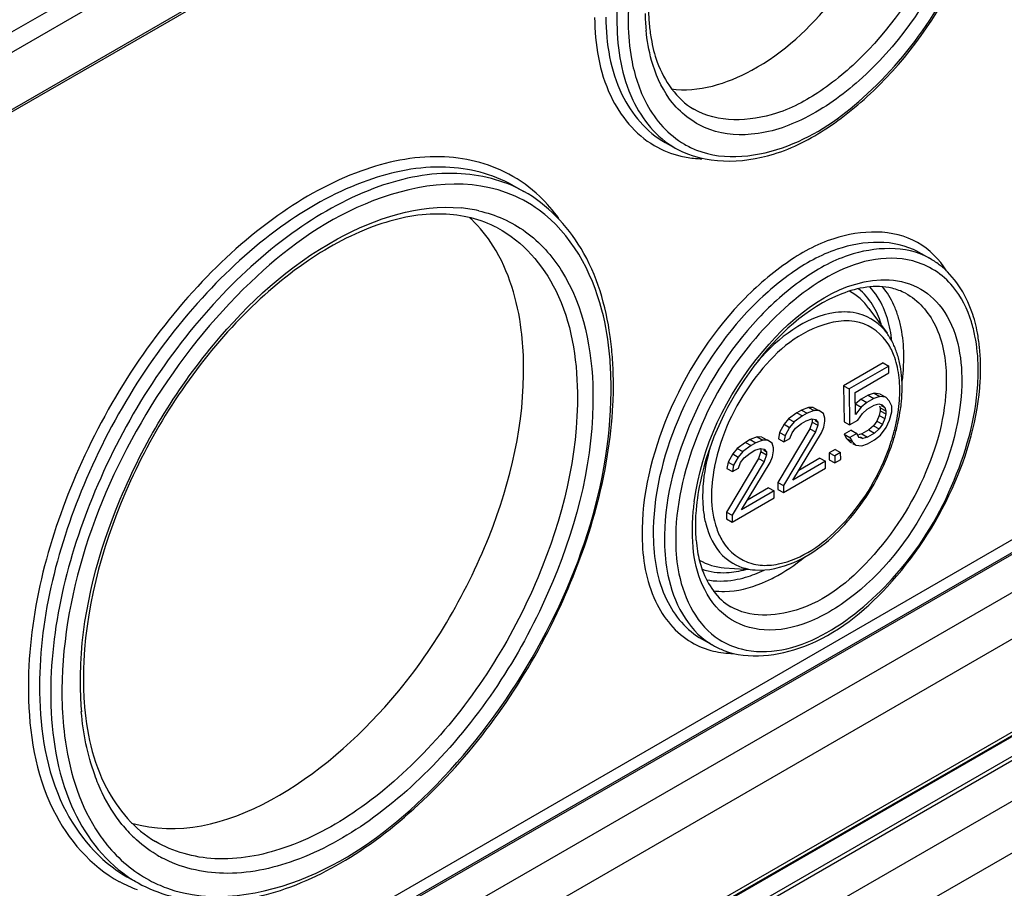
# Model space of a CAD drawing. Header units: inches. Extents: x 0 to 117, y 0 to 83.
# Tile 51 of 69: x 105.54 to 106.76, y 19.88 to 20.96. Entities that reach past the tile are written whole.
import ezdxf

# ---------------------------------------------------------------- set-up
doc = ezdxf.new("R2010")
doc.units = ezdxf.units.IN
doc.header["$LTSCALE"] = 6.431102
doc.header["$MEASUREMENT"] = 0
doc.layers.get('0').update_dxf_attribs({"linetype": 'CONTINUOUS'})

msp = doc.modelspace()

# ---------------------------------------------------------------- linework, layer by layer
at = {"color": 7, "linetype": 'CONTINUOUS'}
for p, q in [((108.4207, 22.6107), (105.5217, 20.937)), ((105.5194, 20.9107), (108.4237, 22.5876)), ((108.4463, 22.5262), (105.4905, 20.8197)), ((105.4922, 20.8238), (108.4487, 22.5308)), ((105.3563, 19.493), (108.5545, 21.3395)), ((105.363, 19.479), (108.5651, 21.3277)), ((108.5615, 21.3276), (105.3632, 19.4811)), ((108.586, 21.292), (105.3838, 19.4432)), ((105.378, 19.3822), (108.5935, 21.2387)), ((108.5871, 21.115), (105.3752, 19.2606)), ((105.378, 19.2668), (108.5899, 21.1211)), ((108.5495, 21.092), (105.3676, 19.2549)), ((106.1605, 19.688), (108.1937, 20.8618)), ((106.1574, 19.6812), (108.1906, 20.8551)), ((106.3395, 20.8032), (106.3534, 20.7955)), ((106.1499, 20.7502), (106.1638, 20.7425)), ((108.0845, 20.7432), (106.2332, 19.6743)), ((106.6538, 20.6672), (106.6677, 20.6595)), ((106.5927, 20.5971), (106.6151, 20.5661)), ((106.6103, 20.5293), (106.561, 20.5009)), ((106.6173, 20.5254), (106.568, 20.497)), ((106.6103, 20.5293), (106.6173, 20.5254)), ((106.6174, 20.5168), (106.6173, 20.5254)), ((106.5754, 20.4925), (106.6174, 20.5168)), ((106.561, 20.5009), (106.568, 20.497)), ((106.561, 20.5009), (106.5617, 20.456)), ((106.568, 20.497), (106.5687, 20.4521)), ((106.5758, 20.465), (106.5754, 20.4925)), ((106.5919, 20.4891), (106.5832, 20.4841)), ((106.5992, 20.4916), (106.5919, 20.4891)), ((106.5919, 20.4891), (106.5989, 20.4852)), ((106.6065, 20.4906), (106.5992, 20.4916)), ((106.5992, 20.4916), (106.6061, 20.4877)), ((106.6065, 20.4906), (106.6135, 20.4867)), ((106.5832, 20.4841), (106.576, 20.4782)), ((106.576, 20.4782), (106.583, 20.4743)), ((106.5902, 20.4802), (106.583, 20.4743)), ((106.5832, 20.4841), (106.5902, 20.4802)), ((106.5989, 20.4852), (106.5902, 20.4802)), ((106.5903, 20.4716), (106.599, 20.4766)), ((106.6061, 20.4877), (106.5989, 20.4852)), ((106.599, 20.4766), (106.6048, 20.4782)), ((106.6048, 20.4782), (106.6092, 20.4773)), ((106.6058, 20.4761), (106.6068, 20.4733)), ((106.6135, 20.4867), (106.6061, 20.4877)), ((106.6077, 20.4763), (106.6122, 20.4738)), ((106.6092, 20.4773), (106.6122, 20.4738)), ((106.6179, 20.4823), (106.6135, 20.4867)), ((106.621, 20.4754), (106.6179, 20.4823)), ((106.503, 20.4674), (106.4929, 20.4598)), ((106.5088, 20.4707), (106.503, 20.4674)), ((106.503, 20.4674), (106.51, 20.4635)), ((106.5176, 20.474), (106.5088, 20.4707)), ((106.5088, 20.4707), (106.5158, 20.4668)), ((106.5158, 20.4668), (106.51, 20.4635)), ((106.5245, 20.4701), (106.5158, 20.4668)), ((106.5234, 20.4739), (106.5176, 20.474)), ((106.5176, 20.474), (106.5245, 20.4701)), ((106.5234, 20.4739), (106.5304, 20.47)), ((106.5304, 20.47), (106.5245, 20.4701)), ((106.5363, 20.4665), (106.5304, 20.47)), ((106.5378, 20.4604), (106.5363, 20.4665)), ((106.583, 20.4743), (106.5758, 20.465)), ((106.5788, 20.458), (106.5845, 20.4665)), ((106.5845, 20.4665), (106.5903, 20.4716)), ((106.6055, 20.4639), (106.6026, 20.457)), ((106.6068, 20.4699), (106.6055, 20.4639)), ((106.6055, 20.4639), (106.6124, 20.46)), ((106.6068, 20.4733), (106.6137, 20.4695)), ((106.6068, 20.4733), (106.6068, 20.4699)), ((106.6068, 20.4699), (106.6138, 20.466)), ((106.6122, 20.4738), (106.6137, 20.4695)), ((106.6138, 20.466), (106.6124, 20.46)), ((106.6137, 20.4695), (106.6138, 20.466)), ((106.6183, 20.4582), (106.6211, 20.4685)), ((106.6211, 20.4685), (106.621, 20.4754)), ((106.4872, 20.453), (106.4815, 20.4427)), ((106.4929, 20.4598), (106.4872, 20.453)), ((106.4872, 20.453), (106.4941, 20.4491)), ((106.4929, 20.4598), (106.4999, 20.4559)), ((106.4999, 20.4559), (106.4941, 20.4491)), ((106.51, 20.4635), (106.4999, 20.4559)), ((106.5014, 20.4481), (106.5087, 20.454)), ((106.5087, 20.454), (106.5145, 20.4574)), ((106.5145, 20.4574), (106.5217, 20.4598)), ((106.5222, 20.4558), (106.5194, 20.4473)), ((106.5217, 20.4598), (106.5261, 20.4589)), ((106.5222, 20.4593), (106.5222, 20.4558)), ((106.5222, 20.4558), (106.5292, 20.452)), ((106.5254, 20.4575), (106.5291, 20.4554)), ((106.5261, 20.4589), (106.5291, 20.4554)), ((106.5292, 20.452), (106.5264, 20.4434)), ((106.5291, 20.4554), (106.5292, 20.452)), ((106.5365, 20.4492), (106.5379, 20.457)), ((106.5379, 20.457), (106.5378, 20.4604)), ((106.5617, 20.456), (106.5687, 20.4521)), ((106.5687, 20.4521), (106.5788, 20.458)), ((106.6026, 20.457), (106.5983, 20.4511)), ((106.6026, 20.457), (106.6096, 20.4532)), ((106.6096, 20.4532), (106.6053, 20.4472)), ((106.6124, 20.46), (106.6096, 20.4532)), ((106.614, 20.4488), (106.6183, 20.4582)), ((106.5194, 20.4473), (106.4795, 20.3807)), ((106.4815, 20.4427), (106.4801, 20.435)), ((106.4815, 20.4427), (106.4884, 20.4389)), ((106.5264, 20.4434), (106.4864, 20.3768)), ((106.4941, 20.4491), (106.4884, 20.4389)), ((106.4943, 20.4353), (106.4971, 20.4422)), ((106.4971, 20.4422), (106.5014, 20.4481)), ((106.498, 20.3835), (106.5337, 20.4424)), ((106.5194, 20.4473), (106.5264, 20.4434)), ((106.5337, 20.4424), (106.5365, 20.4492)), ((106.5706, 20.4455), (106.5619, 20.4405)), ((106.5619, 20.4405), (106.5689, 20.4366)), ((106.5619, 20.4405), (106.5649, 20.4353)), ((106.5776, 20.4416), (106.5689, 20.4366)), ((106.5706, 20.4455), (106.5776, 20.4416)), ((106.5806, 20.4364), (106.5776, 20.4416)), ((106.5839, 20.441), (106.5798, 20.4399)), ((106.5926, 20.446), (106.5839, 20.441)), ((106.5839, 20.441), (106.5908, 20.4371)), ((106.5995, 20.4421), (106.5908, 20.4371)), ((106.5983, 20.4511), (106.5926, 20.446)), ((106.5926, 20.446), (106.5995, 20.4421)), ((106.5983, 20.4511), (106.6053, 20.4472)), ((106.6053, 20.4472), (106.5995, 20.4421)), ((106.5996, 20.4335), (106.6069, 20.4394)), ((106.6069, 20.4394), (106.614, 20.4488)), ((106.4392, 20.4305), (106.4291, 20.423)), ((106.445, 20.4339), (106.4392, 20.4305)), ((106.4392, 20.4305), (106.4462, 20.4267)), ((106.4538, 20.4372), (106.445, 20.4339)), ((106.445, 20.4339), (106.452, 20.43)), ((106.452, 20.43), (106.4462, 20.4267)), ((106.4607, 20.4333), (106.452, 20.43)), ((106.4596, 20.4371), (106.4538, 20.4372)), ((106.4538, 20.4372), (106.4607, 20.4333)), ((106.4596, 20.4371), (106.4666, 20.4332)), ((106.4666, 20.4332), (106.4607, 20.4333)), ((106.4725, 20.4297), (106.4666, 20.4332)), ((106.474, 20.4236), (106.4725, 20.4297)), ((106.4801, 20.435), (106.4871, 20.4311)), ((106.4884, 20.4389), (106.4871, 20.4311)), ((106.4871, 20.4311), (106.4943, 20.4353)), ((106.5649, 20.4353), (106.5719, 20.4314)), ((106.5649, 20.4353), (106.5694, 20.4309)), ((106.5689, 20.4366), (106.5719, 20.4314)), ((106.5694, 20.4309), (106.5711, 20.4299)), ((106.5719, 20.4314), (106.5763, 20.427)), ((106.5724, 20.4292), (106.5763, 20.427)), ((106.585, 20.4355), (106.5806, 20.4364)), ((106.582, 20.4372), (106.585, 20.4355)), ((106.5837, 20.426), (106.5909, 20.4285)), ((106.5908, 20.4371), (106.585, 20.4355)), ((106.5909, 20.4285), (106.5996, 20.4335)), ((106.4234, 20.4162), (106.4177, 20.4059)), ((106.4291, 20.423), (106.4234, 20.4162)), ((106.4234, 20.4162), (106.4303, 20.4123)), ((106.4291, 20.423), (106.4361, 20.4191)), ((106.4361, 20.4191), (106.4303, 20.4123)), ((106.4462, 20.4267), (106.4361, 20.4191)), ((106.4376, 20.4113), (106.4449, 20.4172)), ((106.4449, 20.4172), (106.4507, 20.4206)), ((106.4507, 20.4206), (106.4579, 20.423)), ((106.4584, 20.419), (106.4556, 20.4104)), ((106.4579, 20.423), (106.4623, 20.4221)), ((106.4584, 20.4225), (106.4584, 20.419)), ((106.4584, 20.419), (106.4654, 20.4151)), ((106.4616, 20.4207), (106.4653, 20.4186)), ((106.4623, 20.4221), (106.4653, 20.4186)), ((106.4654, 20.4151), (106.4626, 20.4066)), ((106.4653, 20.4186), (106.4654, 20.4151)), ((106.4727, 20.4124), (106.4741, 20.4201)), ((106.4741, 20.4201), (106.474, 20.4236)), ((106.5505, 20.4217), (106.5433, 20.4175)), ((106.5433, 20.4175), (106.5502, 20.4137)), ((106.5433, 20.4175), (106.5434, 20.4089)), ((106.5575, 20.4179), (106.5502, 20.4137)), ((106.5505, 20.4217), (106.5575, 20.4179)), ((106.5576, 20.4092), (106.5575, 20.4179)), ((106.5763, 20.427), (106.5837, 20.426)), ((106.4556, 20.4104), (106.4157, 20.3439)), ((106.4177, 20.4059), (106.4163, 20.3982)), ((106.4177, 20.4059), (106.4246, 20.402)), ((106.4626, 20.4066), (106.4226, 20.34)), ((106.4303, 20.4123), (106.4246, 20.402)), ((106.4305, 20.3985), (106.4333, 20.4053)), ((106.4333, 20.4053), (106.4376, 20.4113)), ((106.4342, 20.3467), (106.4699, 20.4056)), ((106.4556, 20.4104), (106.4626, 20.4066)), ((106.4699, 20.4056), (106.4727, 20.4124)), ((106.5386, 20.407), (106.498, 20.3835)), ((106.5317, 20.4108), (106.5054, 20.3957)), ((106.5317, 20.4108), (106.5386, 20.407)), ((106.5388, 20.3983), (106.5386, 20.407)), ((106.5434, 20.4089), (106.5504, 20.405)), ((106.5502, 20.4137), (106.5504, 20.405)), ((106.5504, 20.405), (106.5576, 20.4092)), ((106.4163, 20.3982), (106.4233, 20.3943)), ((106.4246, 20.402), (106.4233, 20.3943)), ((106.4233, 20.3943), (106.4305, 20.3985)), ((106.4866, 20.3682), (106.5388, 20.3983)), ((106.4795, 20.3807), (106.4864, 20.3768)), ((106.4795, 20.3807), (106.4796, 20.3721)), ((106.4748, 20.3701), (106.4342, 20.3467)), ((106.4679, 20.374), (106.4416, 20.3588)), ((106.4679, 20.374), (106.4748, 20.3701)), ((106.475, 20.3615), (106.4748, 20.3701)), ((106.4796, 20.3721), (106.4866, 20.3682)), ((106.4864, 20.3768), (106.4866, 20.3682)), ((106.4228, 20.3314), (106.475, 20.3615)), ((106.4157, 20.3439), (106.4226, 20.34)), ((106.4157, 20.3439), (106.4158, 20.3353)), ((106.4158, 20.3353), (106.4228, 20.3314)), ((106.4226, 20.34), (106.4228, 20.3314)), ((106.413, 20.2746), (106.4512, 20.2719)), ((106.3855, 20.1858), (106.3994, 20.178)), ((106.6521, 19.8519), (107.1192, 20.1215)), ((105.6709, 19.8904), (105.6848, 19.8827))]:
    msp.add_line(p, q, dxfattribs=at)
for centre, radius, start, end in [((106.5676, 20.9727), 0.2489, 180.8176, 185.1547), ((106.5768, 20.9673), 0.2622, 180.8153, 185.3339), ((106.5379, 20.97), 0.219, 185.1432, 189.856), ((106.4093, 20.8958), 0.1148, 240.0031, 240.8755), ((106.4199, 20.8986), 0.1126, 239.899, 248.3789), ((106.3897, 20.9166), 0.1338, 256.7372, 264.6007), ((106.3907, 20.9262), 0.1433, 264.563, 267.7294), ((106.0841, 20.583), 0.1683, 54.0772, 69.6891), ((106.0695, 20.5472), 0.1755, 77.3495, 84.5922), ((105.9892, 20.5925), 0.1591, 46.4446, 47.7084), ((106.618, 20.5704), 0.102, 52.5726, 60.8463), ((106.4911, 20.5416), 0.1221, 16.0791, 17.3246), ((105.8704, 20.5062), 0.4047, 4.2837, 7.961), ((106.5494, 20.5186), 0.0811, 31.0778, 35.8466), ((106.4596, 20.5393), 0.1625, 5.9676, 11.0982), ((106.5164, 20.527), 0.2147, 5.9255, 10.677), ((106.5299, 20.509), 0.1028, 18.1012, 22.2139), ((106.5208, 20.506), 0.1124, 14.2127, 18.1017), ((106.4112, 20.5365), 0.2248, 356.2687, 0.8014), ((106.5017, 20.5252), 0.2296, 5.5932, 5.9744), ((106.4859, 20.5239), 0.2454, 0.8125, 5.5455), ((105.8413, 20.4994), 0.431, 0.8213, 4.9892), ((105.8297, 20.5032), 0.4455, 0.833, 4.2881), ((106.5105, 20.5034), 0.123, 10.556, 14.2139), ((106.4534, 20.5234), 0.278, 356.6264, 0.812), ((106.3799, 20.5384), 0.2562, 352.3145, 356.2862), ((106.459, 20.5196), 0.2694, 356.2685, 0.8015), ((105.7816, 20.5026), 0.4937, 357.0539, 0.8207), ((106.4738, 20.4988), 0.1601, 0.8392, 3.902), ((106.456, 20.4986), 0.1779, 356.0708, 0.7995), ((106.4658, 20.4947), 0.1652, 357.0623, 0.8186), ((106.4365, 20.4966), 0.1946, 351.4459, 355.8589), ((106.452, 20.4953), 0.179, 355.9014, 357.0975), ((106.4266, 20.5009), 0.2074, 351.8115, 354.448), ((106.4368, 20.4998), 0.1971, 354.4602, 355.5819), ((106.4414, 20.4995), 0.1925, 355.5842, 356.1271), ((106.4151, 20.4998), 0.2162, 347.3554, 351.4601), ((106.41, 20.5033), 0.2241, 347.7814, 351.7975), ((106.3951, 20.5043), 0.2367, 343.4064, 347.3526), ((106.3962, 20.5062), 0.2383, 346.0425, 347.8026), ((106.3772, 20.5112), 0.2579, 342.6151, 344.0166), ((106.3858, 20.5088), 0.2489, 344.0125, 346.041), ((106.3761, 20.5099), 0.2565, 339.6197, 343.416), ((106.3703, 20.5134), 0.2652, 340.9156, 342.6141), ((106.368, 20.5128), 0.2651, 339.154, 339.6396), ((106.3659, 20.5149), 0.2698, 340.4282, 340.9192), ((106.6141, 20.3592), 0.2173, 168.8969, 169.5634), ((106.6469, 20.3194), 0.274, 172.1998, 176.2833), ((106.5389, 20.363), 0.1529, 180.7967, 186.2943), ((106.6034, 20.327), 0.2264, 176.2284, 180.7966), ((106.6131, 20.3215), 0.2401, 176.2679, 180.8015), ((106.5821, 20.3211), 0.2091, 180.8069, 185.7775), ((106.5743, 20.3266), 0.1973, 180.8179, 185.1116), ((106.5507, 20.3245), 0.1735, 185.0998, 189.7678), ((106.3922, 20.4194), 0.1773, 292.3106, 297.6165), ((106.4458, 20.2612), 0.0953, 237.6664, 240.8486), ((106.449, 20.2671), 0.102, 240.8989, 248.9239), ((106.0545, 20.1367), 0.4377, 177.1146, 180.82), ((106.0705, 20.1311), 0.4578, 176.9858, 180.0832), ((106.0425, 20.1313), 0.4298, 180.1075, 180.857), ((106.0154, 20.1306), 0.4026, 180.8215, 184.9778), ((106.0248, 20.1366), 0.408, 180.8572, 181.6333), ((106.0069, 20.136), 0.3902, 181.6204, 184.1049), ((105.799, 20.0638), 0.1726, 218.9086, 226.265), ((105.7877, 20.0511), 0.1555, 238.7312, 241.8334), ((105.7676, 20.0313), 0.1701, 235.5242, 240.8804), ((105.7443, 20.0389), 0.1752, 241.8824, 249.7167), ((105.7784, 20.0346), 0.1684, 241.8807, 249.7151)]:
    msp.add_arc(centre, radius, start, end, dxfattribs=at)
for points, knots in [([(106.6792, 21.3802), (106.6435, 21.4), (106.5667, 21.3959), (106.4832, 21.3482), (106.3928, 21.2676), (106.3097, 21.1352), (106.2788, 21.011), (106.2796, 20.9512)], [0, 0, 0, 0, 0.184969, 0.303126, 0.437398, 0.728917, 1, 1, 1, 1]), ([(106.6169, 21.3824), (106.5771, 21.3811), (106.4899, 21.3434), (106.3884, 21.2396), (106.3146, 21.1037), (106.2928, 21.0005), (106.2936, 20.9513)], [0, 0, 0, 0, 0.206652, 0.465728, 0.744863, 1, 1, 1, 1]), ([(106.347, 20.87), (106.3809, 20.8652), (106.4618, 20.8908), (106.5555, 20.9797), (106.6254, 21.1009), (106.6464, 21.195), (106.6457, 21.2399)], [0, 0, 0, 0, 0.198468, 0.455509, 0.739313, 1, 1, 1, 1]), ([(106.7318, 21.2043), (106.7327, 21.1451), (106.699, 21.0237), (106.6111, 20.8989), (106.5186, 20.8322), (106.4508, 20.809), (106.3865, 20.8163), (106.3553, 20.843), (106.3442, 20.8585)], [0, 0, 0, 0, 0.280894, 0.576783, 0.706684, 0.816496, 0.909699, 1, 1, 1, 1]), ([(106.7125, 21.2041), (106.7132, 21.1535), (106.687, 21.0487), (106.6165, 20.937), (106.5399, 20.8695), (106.4694, 20.8298), (106.4046, 20.8274), (106.375, 20.8447)], [0, 0, 0, 0, 0.271685, 0.563608, 0.697787, 0.815634, 1, 1, 1, 1]), ([(106.3534, 20.7955), (106.3886, 20.7759), (106.4629, 20.7774), (106.5451, 20.8209), (106.6332, 20.8948), (106.7171, 21.0196), (106.7518, 21.1375), (106.7552, 21.196)], [0, 0, 0, 0, 0.189345, 0.305947, 0.437415, 0.724786, 1, 1, 1, 1]), ([(106.3784, 20.7939), (106.4137, 20.7799), (106.4962, 20.7908), (106.5928, 20.8587), (106.6989, 20.984), (106.7475, 21.1089), (106.7524, 21.1927)], [0, 0, 0, 0, 0.18844, 0.371467, 0.58239, 1, 1, 1, 1]), ([(106.2518, 20.9588), (106.2523, 20.9256), (106.2614, 20.8638), (106.3023, 20.8133), (106.3259, 20.7996)], [0, 0, 0, 0, 0.549218, 1, 1, 1, 1]), ([(106.2657, 20.959), (106.2662, 20.9263), (106.2752, 20.8656), (106.3161, 20.8163), (106.3395, 20.8032)], [0, 0, 0, 0, 0.54954, 1, 1, 1, 1]), ([(106.2796, 20.9512), (106.2801, 20.9189), (106.289, 20.8587), (106.3289, 20.8096), (106.3519, 20.7964)], [0, 0, 0, 0, 0.549272, 1, 1, 1, 1]), ([(106.3221, 20.9325), (106.3238, 20.9226), (106.332, 20.889), (106.3537, 20.8572), (106.375, 20.8447)], [0, 0, 0, 0, 0.290104, 1, 1, 1, 1]), ([(106.1452, 20.7641), (106.1194, 20.7779), (106.0556, 20.7926), (105.9541, 20.7709), (105.8512, 20.7133), (105.7174, 20.592), (105.593, 20.3941), (105.5472, 20.2086), (105.5485, 20.1193)], [0, 0, 0, 0, 0.088313, 0.188894, 0.306795, 0.44057, 0.730539, 1, 1, 1, 1]), ([(106.1499, 20.7502), (106.1248, 20.7642), (106.0625, 20.7797), (105.9626, 20.7593), (105.8612, 20.7034), (105.7292, 20.5846), (105.6064, 20.39), (105.5611, 20.2074), (105.5624, 20.1194)], [0, 0, 0, 0, 0.088208, 0.188479, 0.306126, 0.439819, 0.730084, 1, 1, 1, 1]), ([(106.1638, 20.7425), (106.1387, 20.7565), (106.0764, 20.7719), (105.9765, 20.7516), (105.8752, 20.6956), (105.7431, 20.5768), (105.6203, 20.3823), (105.575, 20.1996), (105.5763, 20.1117)], [0, 0, 0, 0, 0.088208, 0.188479, 0.306126, 0.439819, 0.730084, 1, 1, 1, 1]), ([(106.1425, 20.7408), (106.0874, 20.7612), (105.9593, 20.7395), (105.8128, 20.6293), (105.6566, 20.4325), (105.5884, 20.2385), (105.5902, 20.1118)], [0, 0, 0, 0, 0.190456, 0.376649, 0.589666, 1, 1, 1, 1]), ([(106.2712, 20.5623), (106.2659, 20.6003), (106.2455, 20.6714), (106.1931, 20.7262), (106.1638, 20.7425)], [0, 0, 0, 0, 0.534403, 1, 1, 1, 1]), ([(105.6134, 20.1552), (105.617, 20.2253), (105.6548, 20.3686), (105.766, 20.5526), (105.9111, 20.6867), (106.0335, 20.7269), (106.086, 20.7219)], [0, 0, 0, 0, 0.264608, 0.546471, 0.800945, 1, 1, 1, 1]), ([(106.1314, 20.697), (106.1106, 20.708), (106.0592, 20.7199), (105.9761, 20.7032), (105.8901, 20.657), (105.7758, 20.5575), (105.6661, 20.3918), (105.6211, 20.2357), (105.6173, 20.1588)], [0, 0, 0, 0, 0.084287, 0.18207, 0.29833, 0.431344, 0.7231, 1, 1, 1, 1]), ([(106.1079, 20.7184), (106.1287, 20.7137), (106.1696, 20.6956), (106.2344, 20.6227), (106.249, 20.5446), (106.2498, 20.4926)], [0, 0, 0, 0, 0.223422, 0.453785, 1, 1, 1, 1]), ([(106.2707, 20.5369), (106.269, 20.5564), (106.2587, 20.6238), (106.2225, 20.6905), (106.1829, 20.7193)], [0, 0, 0, 0, 0.285656, 1, 1, 1, 1]), ([(106.1314, 20.697), (106.1627, 20.6805), (106.2178, 20.616), (106.2298, 20.5355), (106.2305, 20.4923)], [0, 0, 0, 0, 0.450117, 1, 1, 1, 1]), ([(106.6531, 20.6788), (106.623, 20.6963), (106.5573, 20.6937), (106.4858, 20.6534), (106.4081, 20.5847), (106.3367, 20.4715), (106.3101, 20.3651), (106.3108, 20.3138)], [0, 0, 0, 0, 0.184471, 0.302374, 0.436571, 0.728427, 1, 1, 1, 1]), ([(106.1637, 20.5282), (106.1635, 20.5422), (106.1602, 20.5926), (106.1455, 20.6434), (106.126, 20.6744)], [0, 0, 0, 0, 0.276187, 1, 1, 1, 1]), ([(106.6538, 20.6672), (106.6244, 20.6836), (106.5612, 20.6802), (106.4924, 20.6409), (106.418, 20.5745), (106.3495, 20.4655), (106.324, 20.3632), (106.3248, 20.314)], [0, 0, 0, 0, 0.184967, 0.303124, 0.437396, 0.728915, 1, 1, 1, 1]), ([(106.6677, 20.6595), (106.6383, 20.6758), (106.5751, 20.6725), (106.5063, 20.6331), (106.4319, 20.5668), (106.3634, 20.4577), (106.3379, 20.3555), (106.3387, 20.3062)], [0, 0, 0, 0, 0.184967, 0.303124, 0.437396, 0.728915, 1, 1, 1, 1]), ([(106.6471, 20.656), (106.5767, 20.6737), (106.453, 20.5822), (106.3743, 20.4436), (106.3519, 20.3505), (106.3526, 20.3064)], [0, 0, 0, 0, 0.44107, 0.731956, 1, 1, 1, 1]), ([(106.7275, 20.5667), (106.7258, 20.5756), (106.7177, 20.6072), (106.6989, 20.637), (106.68, 20.6514)], [0, 0, 0, 0, 0.273909, 1, 1, 1, 1]), ([(106.3755, 20.3566), (106.3847, 20.4246), (106.4391, 20.5417), (106.5506, 20.63), (106.6076, 20.6325)], [0, 0, 0, 0, 0.546249, 1, 1, 1, 1]), ([(106.6381, 20.6159), (106.6328, 20.6186), (106.6074, 20.6281), (106.5785, 20.6229), (106.5591, 20.6152)], [0, 0, 0, 0, 0.220952, 1, 1, 1, 1]), ([(106.6076, 20.6325), (106.6212, 20.6331), (106.6491, 20.629), (106.6972, 20.5918), (106.7075, 20.543), (106.708, 20.5116)], [0, 0, 0, 0, 0.234461, 0.461639, 1, 1, 1, 1]), ([(106.7244, 20.5626), (106.7233, 20.5686), (106.7178, 20.5905), (106.7075, 20.6115), (106.697, 20.6242)], [0, 0, 0, 0, 0.270741, 1, 1, 1, 1]), ([(106.5591, 20.6152), (106.5151, 20.598), (106.4378, 20.5253), (106.3937, 20.4322), (106.3828, 20.3801)], [0, 0, 0, 0, 0.470293, 1, 1, 1, 1]), ([(106.6381, 20.6159), (106.654, 20.6074), (106.6822, 20.5744), (106.6883, 20.5334), (106.6887, 20.5113)], [0, 0, 0, 0, 0.450089, 1, 1, 1, 1]), ([(106.5803, 20.5904), (106.5709, 20.5929), (106.5219, 20.5939), (106.4798, 20.5601), (106.4548, 20.5317)], [0, 0, 0, 0, 0.205073, 1, 1, 1, 1]), ([(106.581, 20.5795), (106.5642, 20.5839), (106.5086, 20.5739), (106.4407, 20.5075), (106.4083, 20.439), (106.4009, 20.401)], [0, 0, 0, 0, 0.19145, 0.575084, 1, 1, 1, 1]), ([(106.6247, 20.5358), (106.6227, 20.5413), (106.6143, 20.5606), (106.5958, 20.5756), (106.581, 20.5795)], [0, 0, 0, 0, 0.274984, 1, 1, 1, 1]), ([(105.6765, 19.9572), (105.7908, 19.9243), (105.9595, 20.0464), (106.0702, 20.2046), (106.1387, 20.342), (106.1648, 20.4552), (106.1637, 20.5282)], [0, 0, 0, 0, 0.438408, 0.584, 0.730996, 1, 1, 1, 1]), ([(105.72, 19.8766), (105.7752, 19.8562), (105.9033, 19.878), (106.0498, 19.9881), (106.2059, 20.1849), (106.2742, 20.3789), (106.2723, 20.5056)], [0, 0, 0, 0, 0.190456, 0.376649, 0.589666, 1, 1, 1, 1]), ([(106.708, 20.5116), (106.7087, 20.4612), (106.6788, 20.3588), (106.6021, 20.2557), (106.5224, 20.2053), (106.4649, 20.1924), (106.4131, 20.2093), (106.3927, 20.2377), (106.3859, 20.2531)], [0, 0, 0, 0, 0.285255, 0.581749, 0.708357, 0.81354, 0.904782, 1, 1, 1, 1]), ([(106.4123, 20.1719), (106.4433, 20.16), (106.5264, 20.1707), (106.6248, 20.251), (106.7015, 20.3671), (106.7282, 20.4608), (106.7309, 20.5071)], [0, 0, 0, 0, 0.1942, 0.443432, 0.728421, 1, 1, 1, 1]), ([(106.6887, 20.5113), (106.6893, 20.4712), (106.6686, 20.3877), (106.6026, 20.2857), (106.5175, 20.2156), (106.4444, 20.2124), (106.4209, 20.2262)], [0, 0, 0, 0, 0.272173, 0.564621, 0.815303, 1, 1, 1, 1]), ([(106.4339, 20.1737), (106.5007, 20.1569), (106.6193, 20.2396), (106.6993, 20.3703), (106.7251, 20.4588), (106.7279, 20.5021)], [0, 0, 0, 0, 0.436154, 0.725635, 1, 1, 1, 1]), ([(106.2305, 20.4923), (106.2316, 20.4139), (106.191, 20.2509), (106.0811, 20.0777), (105.963, 19.9724), (105.8725, 19.9234), (105.7835, 19.9064), (105.7284, 19.9213), (105.7063, 19.9342)], [0, 0, 0, 0, 0.270481, 0.561114, 0.694699, 0.812024, 0.911907, 1, 1, 1, 1]), ([(106.2498, 20.4926), (106.251, 20.4125), (106.2098, 20.246), (106.0982, 20.0684), (105.9781, 19.9595), (105.8857, 19.9078), (105.7946, 19.8884), (105.7374, 19.9016), (105.7143, 19.914)], [0, 0, 0, 0, 0.269474, 0.559452, 0.693225, 0.811119, 0.91169, 1, 1, 1, 1]), ([(105.6848, 19.8827), (105.7097, 19.8688), (105.7705, 19.8529), (105.868, 19.8702), (105.9666, 19.9213), (106.0958, 20.0315), (106.2197, 20.2162), (106.2702, 20.3908), (106.2746, 20.4772)], [0, 0, 0, 0, 0.090423, 0.191098, 0.307316, 0.438689, 0.725886, 1, 1, 1, 1]), ([(106.3955, 20.4246), (106.3909, 20.4088), (106.3866, 20.3875), (106.386, 20.3659), (106.386, 20.3609)], [0, 0, 0, 0, 0.764934, 1, 1, 1, 1]), ([(106.4512, 20.2719), (106.4675, 20.2707), (106.5146, 20.2822), (106.5767, 20.3366), (106.6089, 20.3929), (106.6201, 20.4245)], [0, 0, 0, 0, 0.204728, 0.580141, 1, 1, 1, 1]), ([(106.4801, 20.2793), (106.5097, 20.2852), (106.5674, 20.3268), (106.6028, 20.3844), (106.6158, 20.4184)], [0, 0, 0, 0, 0.453232, 1, 1, 1, 1]), ([(106.3869, 20.3462), (106.3876, 20.3405), (106.391, 20.3203), (106.4004, 20.3005), (106.4109, 20.29)], [0, 0, 0, 0, 0.279004, 1, 1, 1, 1]), ([(106.4035, 20.3234), (106.4054, 20.3179), (106.4139, 20.2986), (106.4324, 20.2836), (106.4471, 20.2797)], [0, 0, 0, 0, 0.274984, 1, 1, 1, 1]), ([(106.3108, 20.3138), (106.3113, 20.2863), (106.3188, 20.2351), (106.3527, 20.1933), (106.3722, 20.1819)], [0, 0, 0, 0, 0.549209, 1, 1, 1, 1]), ([(106.3248, 20.314), (106.3252, 20.2871), (106.3326, 20.2371), (106.3662, 20.1965), (106.3855, 20.1858)], [0, 0, 0, 0, 0.549559, 1, 1, 1, 1]), ([(106.3387, 20.3062), (106.3389, 20.2925), (106.3427, 20.2463), (106.3669, 20.1984), (106.3949, 20.1807)], [0, 0, 0, 0, 0.292659, 1, 1, 1, 1]), ([(106.3526, 20.3064), (106.3528, 20.2932), (106.3564, 20.2487), (106.3797, 20.2026), (106.4066, 20.1854)], [0, 0, 0, 0, 0.292575, 1, 1, 1, 1]), ([(106.3797, 20.295), (106.381, 20.2872), (106.3874, 20.2609), (106.4043, 20.2359), (106.4209, 20.2262)], [0, 0, 0, 0, 0.292513, 1, 1, 1, 1]), ([(106.5315, 19.4801), (106.6155, 19.6234), (106.8054, 19.8798), (107.103, 20.1286), (107.3533, 20.2478), (107.5293, 20.2907), (107.6955, 20.288), (107.7966, 20.2532), (107.8409, 20.2287)], [0, 0, 0, 0, 0.303932, 0.578779, 0.699654, 0.808546, 0.907306, 1, 1, 1, 1]), ([(106.3991, 20.2461), (106.4038, 20.2454), (106.4244, 20.2442), (106.4449, 20.2494), (106.4595, 20.2554)], [0, 0, 0, 0, 0.231528, 1, 1, 1, 1]), ([(106.5583, 19.4559), (106.6407, 19.5973), (106.8267, 19.8502), (107.1181, 20.0958), (107.3621, 20.2131), (107.5313, 20.255), (107.6892, 20.2527), (107.7844, 20.2197), (107.8258, 20.1966)], [0, 0, 0, 0, 0.308014, 0.585652, 0.706724, 0.814557, 0.910831, 1, 1, 1, 1]), ([(106.6132, 19.433), (106.6869, 19.5583), (106.8535, 19.783), (107.1536, 20.0322), (107.4687, 20.1604), (107.6816, 20.1302), (107.761, 20.0863)], [0, 0, 0, 0, 0.304804, 0.580407, 0.809734, 1, 1, 1, 1]), ([(105.5485, 20.1193), (105.5492, 20.0697), (105.563, 19.9776), (105.6259, 19.9034), (105.6617, 19.8843)], [0, 0, 0, 0, 0.549805, 1, 1, 1, 1]), ([(105.5624, 20.1194), (105.5631, 20.0714), (105.5764, 19.9821), (105.6365, 19.9096), (105.6709, 19.8905)], [0, 0, 0, 0, 0.549529, 1, 1, 1, 1]), ([(105.5763, 20.1117), (105.577, 20.0666), (105.5891, 19.9829), (105.6406, 19.9122), (105.6713, 19.8911)], [0, 0, 0, 0, 0.547636, 1, 1, 1, 1]), ([(105.5902, 20.1118), (105.5905, 20.0964), (105.5941, 20.0406), (105.6103, 19.9845), (105.6319, 19.9502)], [0, 0, 0, 0, 0.276084, 1, 1, 1, 1]), ([(105.6178, 20.108), (105.6204, 20.0712), (105.6342, 20.0037), (105.6804, 19.9494), (105.7063, 19.9342)], [0, 0, 0, 0, 0.551119, 1, 1, 1, 1]), ([(106.64, 19.4087), (106.7119, 19.532), (106.8742, 19.7523), (107.128, 19.9666), (107.3409, 20.0686), (107.526, 20.1158), (107.6701, 20.0962), (107.7441, 20.0551)], [0, 0, 0, 0, 0.30895, 0.587374, 0.70874, 0.816767, 1, 1, 1, 1]), ([(105.6402, 19.9946), (105.6367, 20.002), (105.6233, 20.0343), (105.6166, 20.069), (105.6142, 20.0957)], [0, 0, 0, 0, 0.234004, 1, 1, 1, 1]), ([(106.6949, 19.3858), (106.7567, 19.4906), (106.8962, 19.6792), (107.1472, 19.8907), (107.4108, 20.0036), (107.5914, 19.9871), (107.661, 19.9541)], [0, 0, 0, 0, 0.302684, 0.577623, 0.808301, 1, 1, 1, 1]), ([(105.6319, 19.9502), (105.6362, 19.9433), (105.6542, 19.9178), (105.6787, 19.8969), (105.699, 19.8861)], [0, 0, 0, 0, 0.260403, 1, 1, 1, 1]), ([(106.7219, 19.3618), (106.7521, 19.4136), (106.8174, 19.5127), (106.9454, 19.6672), (107.1043, 19.8106), (107.2925, 19.9192), (107.4758, 19.9651), (107.5924, 19.9462), (107.6401, 19.9247)], [0, 0, 0, 0, 0.155241, 0.306637, 0.519012, 0.706158, 0.864506, 1, 1, 1, 1])]:
    msp.add_open_spline(points, degree=3, knots=knots, dxfattribs=at)
for points in [[(106.2936, 20.9513), (106.2938, 20.9366), (106.2951, 20.9217), (106.2977, 20.9072)], [(106.3226, 20.9054), (106.3192, 20.9176), (106.317, 20.9302), (106.3158, 20.9429)], [(106.2977, 20.9072), (106.3012, 20.8877), (106.3073, 20.8684), (106.3166, 20.851)], [(106.3442, 20.8585), (106.3343, 20.8726), (106.3272, 20.8888), (106.3226, 20.9054)], [(106.3166, 20.851), (106.3274, 20.8309), (106.3437, 20.8126), (106.3635, 20.8012)], [(106.3259, 20.7996), (106.3362, 20.7936), (106.3475, 20.7892), (106.359, 20.7864)], [(106.1837, 20.7362), (106.1722, 20.7471), (106.1592, 20.7567), (106.1452, 20.7641)], [(106.2075, 20.7087), (106.2004, 20.7185), (106.1925, 20.7278), (106.1837, 20.7362)], [(106.126, 20.6744), (106.1183, 20.6866), (106.1092, 20.6979), (106.0988, 20.7078)], [(106.6892, 20.6436), (106.6802, 20.6578), (106.6677, 20.6704), (106.6531, 20.6788)], [(106.697, 20.6242), (106.6844, 20.6394), (106.6662, 20.6512), (106.6471, 20.656)], [(106.6107, 20.5976), (106.6065, 20.6071), (106.6008, 20.6162), (106.5937, 20.6238)], [(106.6237, 20.601), (106.6201, 20.6092), (106.6154, 20.6171), (106.6096, 20.624)], [(106.5927, 20.5971), (106.5863, 20.6059), (106.5779, 20.6135), (106.5683, 20.6184)], [(106.5972, 20.6014), (106.5926, 20.609), (106.5867, 20.616), (106.5797, 20.6215)], [(106.6077, 20.578), (106.6052, 20.5862), (106.6017, 20.5941), (106.5972, 20.6014)], [(106.6289, 20.5874), (106.6274, 20.592), (106.6257, 20.5966), (106.6237, 20.601)], [(106.6151, 20.5661), (106.6068, 20.5775), (106.594, 20.5867), (106.5803, 20.5904)], [(106.619, 20.5706), (106.6172, 20.5798), (106.6145, 20.589), (106.6107, 20.5976)], [(106.6326, 20.5725), (106.6316, 20.5775), (106.6304, 20.5825), (106.6289, 20.5874)], [(106.636, 20.5396), (106.6358, 20.5506), (106.6348, 20.5617), (106.6326, 20.5725)], [(106.7284, 20.5234), (106.7282, 20.5365), (106.727, 20.5497), (106.7244, 20.5626)], [(106.6251, 20.5479), (106.6234, 20.5522), (106.6213, 20.5564), (106.6188, 20.5604)], [(106.628, 20.524), (106.6271, 20.528), (106.626, 20.532), (106.6247, 20.5358)], [(106.6335, 20.5097), (106.6331, 20.5151), (106.6325, 20.5206), (106.6315, 20.5259)], [(106.631, 20.4971), (106.6309, 20.5061), (106.6299, 20.5152), (106.628, 20.524)], [(106.4004, 20.3985), (106.3982, 20.3865), (106.397, 20.3743), (106.3971, 20.3621)], [(106.3828, 20.3801), (106.3802, 20.3675), (106.3784, 20.3547), (106.3775, 20.3418)], [(106.3971, 20.3621), (106.3973, 20.349), (106.3992, 20.3357), (106.4035, 20.3234)], [(106.3859, 20.2531), (106.3794, 20.2678), (106.3757, 20.284), (106.3741, 20.3001)], [(106.3819, 20.2842), (106.3912, 20.2786), (106.4022, 20.2754), (106.413, 20.2746)], [(106.4109, 20.29), (106.4184, 20.2824), (106.4283, 20.2767), (106.4387, 20.2739)], [(106.4744, 20.2623), (106.4882, 20.2695), (106.5011, 20.2783), (106.5131, 20.2881)], [(106.3853, 20.2728), (106.395, 20.2694), (106.4056, 20.2681), (106.4158, 20.2686)], [(106.4158, 20.2686), (106.4239, 20.2689), (106.432, 20.2704), (106.4398, 20.2726)], [(106.4387, 20.2739), (106.4428, 20.2728), (106.447, 20.2722), (106.4512, 20.2719)], [(106.4395, 20.2628), (106.4473, 20.2651), (106.4549, 20.2681), (106.4623, 20.2716)], [(106.4471, 20.2797), (106.4505, 20.2788), (106.454, 20.2782), (106.4575, 20.2779)], [(106.4575, 20.2779), (106.465, 20.2772), (106.4727, 20.2778), (106.4801, 20.2793)], [(106.3907, 20.2598), (106.4021, 20.2574), (106.4141, 20.2576), (106.4256, 20.2596)], [(106.4256, 20.2596), (106.4303, 20.2604), (106.4349, 20.2615), (106.4395, 20.2628)], [(106.4066, 20.1854), (106.415, 20.1801), (106.4243, 20.1762), (106.4339, 20.1737)], [(106.3722, 20.1819), (106.3807, 20.177), (106.3901, 20.1733), (106.3996, 20.171)], [(106.3996, 20.171), (106.4076, 20.1691), (106.4159, 20.1682), (106.4241, 20.168)], [(105.6647, 19.9554), (105.655, 19.9674), (105.6469, 19.9807), (105.6402, 19.9946)], [(105.707, 19.9182), (105.6972, 19.9241), (105.688, 19.9312), (105.6797, 19.9391)]]:
    msp.add_open_spline(points, degree=3, dxfattribs=at)

doc.saveas('drawing.dxf')
